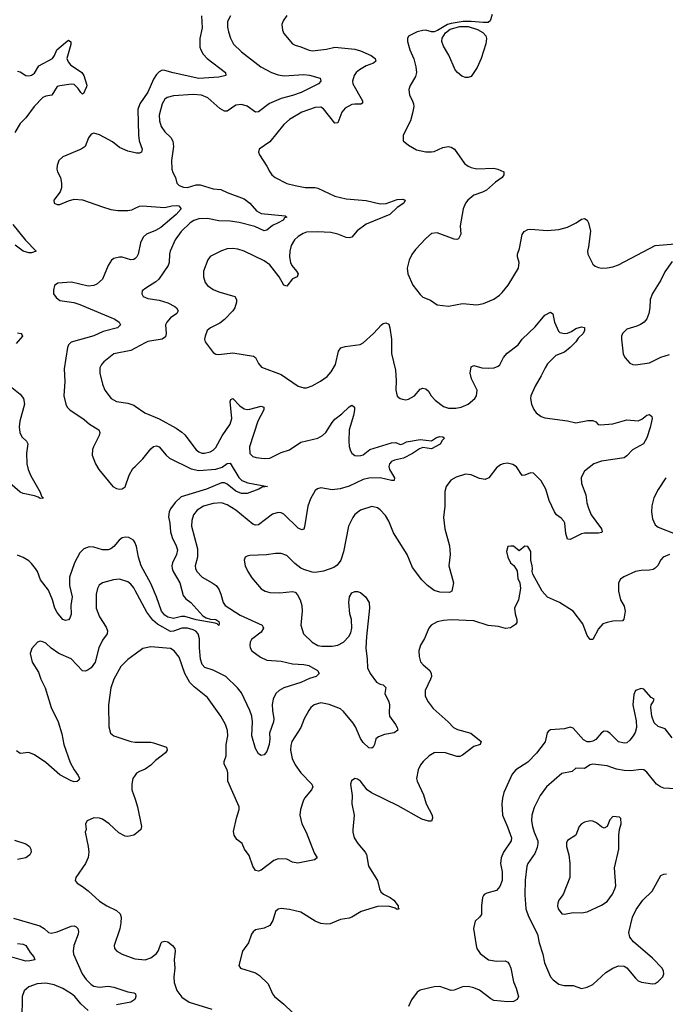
# Model space of a CAD drawing. Header units: inches. Extents: x 1954678 to 2060271, y 904822 to 1016299.
# Tile 3 of 256: x 1959186 to 1963740, y 910776 to 917724. Entities that reach past the tile are written whole.
import ezdxf

# ---------------------------------------------------------------- set-up
doc = ezdxf.new("R2010")
doc.units = ezdxf.units.IN
doc.header["$MEASUREMENT"] = 0
doc.layers.add('B9951', color=7, linetype='Continuous')
doc.layers.add('B9961', color=7, linetype='Continuous')

msp = doc.modelspace()

# ---------------------------------------------------------------- linework, layer by layer
at = {"layer": 'B9951', "color": 5}
for points, elevation in [([(1959170, 917359.6), (1959190, 917356), (1959230, 917330.2), (1959250, 917328.5), (1959270, 917333), (1959290, 917347.1), (1959322.1, 917397.9), (1959416.9, 917450), (1959431.4, 917470), (1959449, 917510), (1959510, 917563.6), (1959530, 917578.7), (1959547.1, 917567.1), (1959547.7, 917547.7), (1959519.5, 917450), (1959527.4, 917427.4), (1959544.6, 917404.6), (1959625.3, 917350), (1959637.8, 917330), (1959658.7, 917261.3), (1959658.4, 917250), (1959636.9, 917203.1), (1959630, 917198.7), (1959616.2, 917210), (1959598.9, 917238.9), (1959570, 917267), (1959550, 917269.2), (1959470, 917258.1), (1959450, 917251.3), (1959411.6, 917190), (1959370, 917183.4), (1959350, 917174.3), (1959288.6, 917110), (1959230, 917032), (1959188.6, 916990), (1959151.6, 916928.4)], 580), ([(1960000, 916783.3), (1959950, 916795), (1959890, 916821.8), (1959841.4, 916861.4), (1959750, 916912), (1959710, 916922.2), (1959690, 916916.3), (1959671.7, 916890), (1959648, 916830), (1959619.1, 916810), (1959490, 916755.6), (1959463.1, 916730), (1959450, 916694), (1959447.8, 916670), (1959452.9, 916650), (1959473.2, 916610), (1959481.1, 916570), (1959481.8, 916538.2), (1959471, 916509), (1959426.7, 916450), (1959428.8, 916428.8), (1959450, 916419.3), (1959470, 916420.3), (1959530, 916446.3), (1959570, 916457.3), (1959630, 916453.4), (1959770, 916402.2), (1959830, 916384.3), (1959877.9, 916377.9), (1959950, 916376.6), (1959977, 916383), (1960000, 916393.6)], 620), ([(1959137.6, 916277.6), (1959227.1, 916167.1), (1959302, 916090), (1959270, 916079.2), (1959250, 916078.6), (1959210, 916089.9), (1959153.4, 916133.4)], 580), ([(1960000, 916038.3), (1959990, 916031.1), (1959970, 916028.9), (1959910, 916046.8), (1959890, 916047.7), (1959850, 916039.2), (1959832.7, 916027.3), (1959810.1, 915989.9), (1959770, 915893), (1959730, 915857.8), (1959710, 915848.9), (1959670, 915844.1), (1959551.8, 915871.8), (1959454.4, 915865.6), (1959432.2, 915847.8), (1959424.8, 915815.2), (1959424.9, 915790), (1959442.5, 915762.5), (1959470, 915743.2), (1959568.6, 915728.6), (1959610, 915714.7), (1959857.1, 915610), (1959887.7, 915590), (1959897.3, 915570), (1959876, 915550), (1959775.5, 915524.5), (1959710, 915492.1), (1959550, 915448.6), (1959530.3, 915430), (1959523.2, 915410), (1959499.7, 915260.3), (1959505.2, 915170), (1959497.2, 915070), (1959511.5, 915010), (1959520.9, 914990), (1959539.5, 914970), (1959641.7, 914901.7), (1959677.4, 914870), (1959744.6, 914830), (1959750.2, 914810), (1959747.2, 914790), (1959706.2, 914710), (1959699.7, 914690), (1959697.8, 914650), (1959719.6, 914590), (1959744.6, 914550), (1959842, 914430), (1959870, 914414.9), (1959890, 914410.5), (1959910, 914413.4), (1959930, 914426.8), (1959958.3, 914510), (1959984.5, 914555.5), (1960000, 914571.1)], 620), ([(1959170, 915515.1), (1959195.5, 915510), (1959201.4, 915501.4), (1959205.7, 915490), (1959161.8, 915438.2)], 580), ([(1960000, 915405.4), (1959970, 915388.6), (1959850, 915366), (1959779.3, 915310), (1959763.8, 915290), (1959752.1, 915267.9), (1959750.4, 915230), (1959770, 915151.3), (1959786, 915110), (1959830.3, 915050.4), (1959870, 915028.4), (1959950, 915018.4), (1959990, 915004.4), (1960000, 914997.4)], 640), ([(1959130, 915128.4), (1959190, 915081.9), (1959213.6, 915050), (1959219.5, 915010), (1959186.6, 914890), (1959183.3, 914850), (1959186.3, 914810), (1959200.1, 914780.1), (1959233, 914750), (1959244.4, 914730), (1959235, 914665), (1959236.6, 914590), (1959246.4, 914550), (1959264.7, 914504.7), (1959330, 914390.4), (1959340.7, 914360.7), (1959352.8, 914347.2), (1959330, 914345.1), (1959315.3, 914355.3), (1959290, 914363.6), (1959210, 914379.5), (1959190, 914389.6), (1959114.7, 914454.7)], 580), ([(1960000, 914031.8), (1959989.6, 914050), (1959956, 914070), (1959930, 914071.6), (1959910, 914067.2), (1959887.8, 914050), (1959850, 914005.7), (1959830, 913990.9), (1959810, 913983.1), (1959770, 913982), (1959710, 914001.8), (1959676.9, 914003.1), (1959639.5, 913990), (1959610, 913962.6), (1959571.6, 913890), (1959537.4, 913790), (1959538, 913730), (1959557, 913650), (1959547.6, 913590), (1959550.2, 913529.8), (1959539.9, 913500.1), (1959530, 913489.5), (1959510, 913483.5), (1959490, 913491.3), (1959450, 913541.1), (1959435, 913570), (1959417.3, 913630), (1959390, 913697.2), (1959332.3, 913770), (1959310.5, 913830), (1959298, 913850), (1959270, 913886.2), (1959250, 913904.1), (1959210, 913928.9), (1959170, 913945.3)], 620), ([(1960000, 913695.9), (1959990, 913714.7), (1959970, 913741.3), (1959950, 913756.9), (1959890, 913774.7), (1959848.2, 913771.8), (1959770.3, 913749.7), (1959747.5, 913732.5), (1959734.4, 913710), (1959725.5, 913670), (1959726, 913570), (1959749.1, 913510), (1959796.8, 913436.8), (1959805.5, 913410), (1959802, 913390), (1959770, 913344.7), (1959743.8, 913290), (1959717.5, 913190), (1959690, 913151.1), (1959670, 913134.7), (1959650, 913126.2), (1959630, 913129.7), (1959550, 913214.3), (1959462.7, 913250), (1959408.4, 913288.4), (1959370, 913323.7), (1959350, 913334.5), (1959330, 913338), (1959311.3, 913330), (1959272.5, 913287.5), (1959260.5, 913250), (1959273.4, 913190), (1959318.3, 913118.3), (1959335.3, 913070), (1959365.3, 913010), (1959407.6, 912870), (1959456.9, 912770), (1959484.3, 912684.3), (1959497.3, 912610), (1959543, 912483), (1959569.1, 912429.1), (1959599.5, 912390), (1959608, 912370), (1959603, 912357), (1959591.8, 912348.2), (1959570, 912346.6), (1959550, 912351.5), (1959470, 912395.4), (1959370, 912481.3), (1959290, 912535.4), (1959250, 912552), (1959190, 912545.4), (1959163.5, 912563.5)], 640), ([(1960000, 913246.7), (1959950, 913209.5), (1959899.7, 913160.3), (1959850, 913069.6), (1959829.2, 913010), (1959812, 912890), (1959813.7, 912733.7), (1959826, 912690), (1959850.6, 912670.6), (1959969, 912629), (1960000, 912625.9)], 660), ([(1960000, 912392.7), (1959984.2, 912370), (1959976, 912330), (1959978, 912290), (1960000, 912224)], 660), ([(1960000, 911976.8), (1959990, 911969.6), (1959950, 911959.5), (1959930, 911962), (1959884.8, 911984.8), (1959816.2, 912050), (1959770, 912082), (1959748, 912090), (1959710, 912091.1), (1959661, 912070), (1959650.8, 912050), (1959654, 912010), (1959647.3, 911990), (1959668.7, 911888.7), (1959672.7, 911850), (1959668.9, 911811.1), (1959650.2, 911769.8), (1959581, 911670), (1959578, 911650), (1959591.3, 911630), (1959630, 911607.7), (1959670, 911577.1), (1959750, 911503.1), (1959800.7, 911470), (1959870, 911437), (1959893.9, 911413.9), (1959902.3, 911390), (1959900.3, 911350), (1959891.5, 911308.5), (1959853.4, 911190), (1959854, 911170), (1959870.4, 911150.4), (1959908.7, 911128.7), (1959990, 911098.4), (1960000, 911097.4)], 660), ([(1959150, 911934.7), (1959230, 911908.5), (1959254.9, 911890), (1959265.5, 911870), (1959268, 911850), (1959258, 911830), (1959230, 911809.8), (1959170, 911798.5)], 640), ([(1959143.2, 911383.2), (1959328.4, 911328.4), (1959359.3, 911310), (1959390, 911282.4), (1959410, 911277.6), (1959450, 911287.9), (1959550, 911327.8), (1959570, 911330.3), (1959583.2, 911323.2), (1959596.5, 911310), (1959601.7, 911290), (1959599.6, 911270), (1959567.4, 911190), (1959563.2, 911150), (1959566.7, 911130), (1959627.8, 910990), (1959655, 910950), (1959690, 910915.8), (1959710, 910903.5), (1959750, 910897.5), (1959810, 910904.4), (1959850, 910897.1), (1959950, 910863.8), (1959990, 910857.6), (1960000, 910851.3)], 640), ([(1959170, 911204.1), (1959210, 911199.3), (1959230.2, 911190), (1959260.2, 911140.2), (1959286, 911110), (1959292.7, 911090), (1959258.6, 911081.4), (1959230, 911080.8), (1959130, 911107.7)], 620), ([(1959670, 910732.8), (1959618.2, 910778.2), (1959574.5, 910830), (1959551.2, 910850), (1959490, 910887.6), (1959430, 910913.5), (1959370, 910924.5), (1959310, 910921.1), (1959250, 910898.7), (1959217.1, 910870), (1959202.6, 910830), (1959200.3, 910670)], 640), ([(1960000, 910814), (1959998.4, 910810), (1959970, 910791.3), (1959870, 910771.6)], 640)]:
    msp.add_lwpolyline(points, dxfattribs=dict(at, elevation=elevation))
at = {"layer": 'B9961', "color": 5}
for points, elevation in [([(1961070, 917753.2), (1961044.7, 917715.3), (1961036.3, 917690), (1961040.5, 917650), (1961050, 917626.8), (1961110, 917554), (1961130, 917543.8), (1961170, 917532.7), (1961221, 917510), (1961250, 917503.7), (1961350, 917516.5), (1961410, 917530.3), (1961550, 917515), (1961590, 917503.2), (1961666, 917470), (1961692.6, 917450), (1961697.4, 917430), (1961682.6, 917417.4), (1961630, 917397.3), (1961583.1, 917370), (1961559, 917350), (1961545.3, 917330), (1961532.6, 917290), (1961535.8, 917270), (1961605.3, 917150), (1961604.9, 917135.1), (1961592.3, 917127.7), (1961550, 917128.6), (1961530, 917124.4), (1961481.3, 917098.7), (1961459.4, 917070), (1961430, 916996.2), (1961410, 916993), (1961330, 917095.3), (1961310, 917105.3), (1961270, 917105), (1961176.4, 917070), (1961090, 917020.4), (1961050, 916983), (1960950, 916862.9), (1960874.8, 916810), (1960870.7, 916790), (1960877.3, 916770), (1960930, 916691), (1960950.6, 916650), (1960964.9, 916630), (1960987.7, 916610), (1961070, 916568.9), (1961130, 916552.8), (1961200.4, 916540.4), (1961270, 916540.7), (1961290, 916535.5), (1961410, 916478.9), (1961490, 916460.3), (1961630, 916448.6), (1961730, 916423.8), (1961772.2, 916427.8), (1961850, 916456), (1961890, 916457.1), (1961906, 916450), (1961894.9, 916430), (1961850, 916398.7), (1961796.9, 916350), (1961630, 916280.3), (1961567.2, 916232.8), (1961530, 916188.4), (1961510, 916183.5), (1961490, 916185.8), (1961430, 916210.8), (1961382, 916222), (1961287.7, 916227.7), (1961210, 916224.4), (1961184.7, 916215.3), (1961150, 916194.5), (1961124.2, 916170), (1961100.3, 916130), (1961091.5, 916090), (1961089.3, 916050.7), (1961096.1, 916010), (1961105.5, 915990), (1961139.5, 915950), (1961150.4, 915929.6), (1961142.8, 915910), (1961110, 915894.3), (1961070, 915843.7), (1961050, 915849.4), (1961016.5, 915910), (1960950, 915994.8), (1960910, 916020.9), (1960769, 916090), (1960724, 916104), (1960690, 916108.2), (1960650, 916106), (1960610, 916093), (1960530, 916052), (1960514, 916030), (1960483.8, 915950), (1960483.1, 915910), (1960494.9, 915870), (1960510, 915847.7), (1960550, 915819.3), (1960590, 915802.4), (1960702.8, 915770), (1960715.5, 915750), (1960716.4, 915730), (1960703.1, 915690), (1960690.2, 915669.8), (1960631.5, 915608.4), (1960596.7, 915583.3), (1960531, 915550), (1960507.7, 915530), (1960493.4, 915490), (1960490.7, 915470), (1960494.8, 915450), (1960550, 915376), (1960570, 915362.8), (1960590, 915361), (1960690, 915372.7), (1960834.8, 915350), (1960850, 915339.1), (1960870, 915297.3), (1960891.7, 915271.7), (1961030, 915218.9), (1961150, 915137.3), (1961190, 915124.9), (1961210, 915125.5), (1961250, 915139.3), (1961308.2, 915171.8), (1961353.9, 915206.1), (1961382.3, 915237.7), (1961413.6, 915290), (1961434.6, 915385.4), (1961452.1, 915407.9), (1961481.8, 915418.2), (1961587.3, 915432.7), (1961610, 915443.1), (1961683, 915510), (1961738.4, 915570), (1961750, 915578.7), (1961770, 915584.4), (1961790, 915574), (1961797.8, 915550), (1961808.1, 915470), (1961809.2, 915369.2), (1961837.4, 915250), (1961842, 915178), (1961839.3, 915110), (1961850, 915066), (1961870, 915050.8), (1961885.8, 915045.8), (1961910, 915042), (1961930, 915045.5), (1961970, 915068.5), (1962010, 915115.8), (1962030, 915122.4), (1962050, 915119.3), (1962070, 915101.6), (1962089.3, 915069.3), (1962117.8, 915037.8), (1962174.9, 914994.9), (1962210, 914982.8), (1962262.8, 914982.8), (1962299.3, 914990), (1962350, 915010.3), (1962397.4, 915050), (1962409.7, 915070), (1962412.4, 915110), (1962374, 915190), (1962363.8, 915230), (1962370, 915273.4), (1962390, 915284.4), (1962447.2, 915267.2), (1962496.4, 915263.6), (1962534, 915266), (1962561.7, 915278.3), (1962572.1, 915287.9), (1962599.8, 915340.2), (1962625.1, 915370), (1962702.9, 915430), (1962731.6, 915470), (1962822.9, 915557.1), (1962890, 915639.3), (1962930, 915660.7), (1962948, 915648), (1962959.3, 915590), (1962986.4, 915526.4), (1962996.3, 915516.3), (1963028.2, 915508.2), (1963050, 915510.5), (1963077.7, 915522.3), (1963110, 915544.9), (1963150, 915557.3), (1963170, 915551.3), (1963170.3, 915530), (1963160.5, 915510), (1963124.8, 915475.2), (1963108.5, 915450), (1963070.3, 915410), (1963030, 915378.5), (1962967.1, 915352.9), (1962910, 915295.1), (1962892, 915268), (1962865.3, 915210), (1962822.4, 915137.6), (1962793, 915070), (1962790.1, 915050), (1962797.1, 915010), (1962813.5, 914973.5), (1962830.1, 914950), (1962864, 914924), (1962890, 914915), (1963050, 914892.1), (1963110, 914878.2), (1963194.2, 914894.2), (1963230, 914895.5), (1963250, 914886), (1963267.1, 914867.1), (1963283.9, 914863.9), (1963370, 914872.8), (1963470, 914900.4), (1963550, 914894), (1963575.4, 914904.6), (1963610, 914934), (1963630, 914938.8), (1963644.5, 914924.5), (1963647.7, 914910), (1963634.3, 914845.7), (1963610, 914773.2), (1963587.7, 914730), (1963510, 914687.6), (1963470, 914645.6), (1963450, 914633), (1963290, 914608.8), (1963237.1, 914590), (1963170, 914537), (1963152.8, 914507.2), (1963147.9, 914490), (1963149.1, 914450), (1963179.6, 914370), (1963186.1, 914313.9), (1963197.5, 914277.5), (1963217.8, 914230), (1963290.5, 914130), (1963294.8, 914110), (1963290, 914104), (1963270, 914099.3), (1963170, 914099.6), (1963150, 914094.5), (1963070, 914056), (1963050, 914059), (1963037.7, 914097.7), (1963030.9, 914170), (1963025.5, 914185.5), (1963006.8, 914206.8), (1962973, 914230), (1962958.5, 914250), (1962922.2, 914330), (1962897.2, 914410), (1962865.4, 914470), (1962810, 914522.9), (1962790, 914525.1), (1962750, 914508.4), (1962730, 914506.6), (1962690, 914568.2), (1962665.6, 914585.6), (1962626.2, 914593.8), (1962596, 914590), (1962577.8, 914582.2), (1962550, 914560.5), (1962494.4, 914490), (1962470, 914479.7), (1962430, 914486.6), (1962370, 914511), (1962330, 914516), (1962264.1, 914495.9), (1962226.7, 914473.3), (1962195.5, 914430), (1962184.9, 914395.1), (1962184.6, 914290), (1962174.6, 914210), (1962184.7, 914130), (1962219.1, 914010), (1962222, 913950), (1962212.9, 913870), (1962247.3, 913750), (1962234.8, 913690), (1962218.4, 913681.6), (1962150, 913683.9), (1962110, 913694.7), (1962063, 913730), (1962023, 913770), (1961958, 913858), (1961919.7, 913950), (1961822, 914102), (1961790, 914184.5), (1961765.4, 914225.4), (1961730, 914266), (1961710, 914278.7), (1961670, 914289.6), (1961590, 914262.6), (1961550, 914231.3), (1961535.3, 914210), (1961506.7, 914150), (1961470.3, 913969.7), (1961450.5, 913910), (1961426.7, 913873.3), (1961402.4, 913857.6), (1961330, 913832), (1961270, 913821.6), (1961250, 913825.1), (1961190, 913842.9), (1961170, 913853.6), (1961126.5, 913886.5), (1961070, 913942.4), (1961030, 913955.8), (1960990, 913957.6), (1960927.2, 913947.2), (1960810, 913941.6), (1960790, 913938), (1960776, 913930), (1960770.7, 913910), (1960776.4, 913870), (1960794.9, 913830), (1960824.3, 913784.3), (1960890, 913708.4), (1960918.8, 913690), (1960950, 913682), (1961021, 913679), (1961110, 913688), (1961130, 913682.8), (1961145.3, 913665.3), (1961165.3, 913630), (1961175.3, 913590), (1961178.7, 913550), (1961170.4, 913450), (1961187.2, 913390), (1961248.4, 913330), (1961290, 913307.6), (1961316.6, 913303.4), (1961390, 913303.8), (1961429.6, 913310.4), (1961470, 913330.5), (1961507, 913370), (1961522.7, 913397.3), (1961529.6, 913430), (1961525.6, 913490), (1961514, 913530), (1961507.6, 913610), (1961512.3, 913650), (1961530, 913678.8), (1961550, 913687.7), (1961570, 913687.7), (1961590, 913680.7), (1961626, 913650), (1961651, 913610), (1961654.8, 913570), (1961632.7, 913370), (1961628.5, 913288.5), (1961638.4, 913210), (1961639.5, 913150), (1961657.6, 913110), (1961702, 913050), (1961730, 913034.3), (1961751, 913030), (1961770, 913011), (1961762.8, 912970), (1961790.3, 912909.7), (1961794.3, 912890), (1961791.7, 912831.7), (1961794.9, 912810), (1961837, 912750), (1961848.5, 912730), (1961852.7, 912710), (1961827.8, 912692.2), (1961759.5, 912680.5), (1961716.5, 912663.5), (1961699.1, 912650), (1961690, 912609), (1961679.1, 912590), (1961670, 912582), (1961650, 912585.1), (1961610, 912623), (1961590, 912651.6), (1961554.6, 912734.6), (1961538.6, 912758.6), (1961470, 912842.4), (1961450, 912859.7), (1961370, 912892), (1961310, 912903.9), (1961263, 912890), (1961239.5, 912870), (1961225.3, 912850), (1961192, 912790), (1961170.3, 912730), (1961106.7, 912630), (1961098.8, 912601.2), (1961097.5, 912570), (1961107.5, 912510), (1961130, 912466), (1961170, 912408.5), (1961247.4, 912330), (1961253.4, 912310), (1961245.3, 912290), (1961195.8, 912230), (1961185.4, 912210), (1961166.2, 912150), (1961163.2, 912110), (1961177.4, 912050), (1961207, 911990), (1961263.9, 911843.9), (1961284.9, 911810), (1961265.7, 911794.3), (1961148.7, 911771.3), (1961110, 911777.7), (1961070, 911798.8), (1961010, 911801.4), (1960978, 911790), (1960890, 911722.4), (1960870, 911714), (1960850, 911719.3), (1960831.6, 911750), (1960804.9, 911824.9), (1960772.7, 911870), (1960756, 911910), (1960718.9, 911938.9), (1960698.4, 911970), (1960694.8, 911994.8), (1960715.4, 912090), (1960733.6, 912150), (1960733.6, 912170), (1960653.3, 912350), (1960654, 912410), (1960649.5, 912430), (1960629.4, 912470), (1960629.4, 912490), (1960643, 912530), (1960643, 912610), (1960654.7, 912670), (1960653.1, 912706.9), (1960637.4, 912750), (1960604.7, 912810), (1960510, 912941.6), (1960416.8, 913016.8), (1960386.9, 913046.9), (1960350.5, 913110.5), (1960310, 913225.6), (1960275.8, 913270), (1960250, 913285.4), (1960110, 913298), (1960053.5, 913286.5), (1960000, 913246.7)], 660), ([(1960672.2, 917750), (1960651.6, 917710), (1960651.4, 917670), (1960658.6, 917638.6), (1960672.2, 917592.2), (1960693.7, 917550), (1960750, 917496.5), (1960886.4, 917390), (1960962.4, 917350), (1961010, 917334.8), (1961052.4, 917327.6), (1961190, 917335.9), (1961230, 917333.1), (1961306, 917310), (1961310.4, 917289.6), (1961294, 917270), (1961171.7, 917210), (1961110, 917187.6), (1961030, 917166.4), (1960947.9, 917132.1), (1960870, 917074.2), (1960850, 917072), (1960790, 917114.6), (1960750, 917125.8), (1960710, 917119.8), (1960650, 917078.5), (1960630, 917079.2), (1960598, 917098), (1960512.2, 917172.2), (1960469.2, 917190), (1960410, 917195.4), (1960270, 917186.2), (1960226.2, 917173.8), (1960210, 917161.7), (1960191.1, 917130), (1960170.2, 917050), (1960171.1, 917010), (1960183.2, 916970), (1960210, 916933.1), (1960251.6, 916891.6), (1960266, 916866), (1960271.1, 916830), (1960257.2, 916730), (1960259.6, 916670), (1960266.3, 916646.3), (1960286, 916610), (1960294.4, 916570), (1960310, 916554.4), (1960341.8, 916541.8), (1960370, 916540.7), (1960430, 916557.8), (1960458.2, 916558.2), (1960550, 916530.3), (1960605.1, 916525.1), (1960650, 916503.6), (1960770, 916458.8), (1960810, 916429), (1960856, 916376), (1960890, 916355.5), (1961058.5, 916338.5), (1961070.8, 916330), (1961055.1, 916324.9), (1961043.8, 916310), (1961010.4, 916290), (1960968.5, 916271.5), (1960930, 916239.6), (1960910, 916234), (1960844.4, 916264.4), (1960733.5, 916293.5), (1960670, 916302.8), (1960590, 916304.9), (1960510, 916320.2), (1960450, 916319.5), (1960413.3, 916306.7), (1960388.3, 916290), (1960325.6, 916230), (1960282.9, 916170), (1960246.9, 916090), (1960241.8, 916070), (1960240.2, 916010), (1960233.8, 915990), (1960167.1, 915892.9), (1960146.9, 915873.1), (1960074.8, 915830), (1960050.8, 915810), (1960047.3, 915790), (1960056, 915770), (1960090, 915756.4), (1960170, 915744.5), (1960230, 915726.2), (1960279.6, 915699.6), (1960292.2, 915690), (1960303.7, 915670), (1960295.3, 915650), (1960250, 915618.7), (1960223.2, 915590), (1960214.7, 915570), (1960220.2, 915510), (1960213.8, 915486.2), (1960190, 915468.7), (1960090, 915451.7), (1960070, 915444.5), (1960000, 915405.4)], 640), ([(1960469.4, 917750), (1960474.3, 917665.7), (1960456.5, 917590), (1960457.2, 917530), (1960463.2, 917510), (1960480.1, 917480.1), (1960509.6, 917449.6), (1960637.6, 917350), (1960640.7, 917330), (1960590, 917317.1), (1960450, 917309.4), (1960268.7, 917348.7), (1960210, 917366.2), (1960190, 917366.8), (1960170, 917356.8), (1960150, 917336.4), (1960130, 917304.4), (1960090, 917211.1), (1960034.4, 917130), (1960019.7, 917090), (1960024.6, 916910), (1960029.4, 916869.4), (1960050.3, 916810), (1960044.9, 916790), (1960030, 916782), (1960010, 916781), (1960000, 916783.3)], 620), ([(1962519.6, 917760.4), (1962503.9, 917716.1), (1962490, 917704.7), (1962456.5, 917703.5), (1962370, 917711.9), (1962314, 917710), (1962230, 917697), (1962204.9, 917690), (1962133.1, 917646.9), (1962110, 917639.1), (1962090, 917638.7), (1962050, 917649.4), (1962030, 917646.6), (1961990, 917637.2), (1961930, 917608), (1961921, 917590), (1961920.7, 917570), (1961938.4, 917510), (1961967.3, 917447.3), (1961981.7, 917390), (1961984.9, 917350), (1961978.2, 917321.8), (1961940.9, 917259.1), (1961930.6, 917230), (1961936.3, 917190), (1961955.6, 917155.6), (1961963.8, 917130), (1961966, 917110), (1961957, 917063), (1961942, 917010), (1961891, 916910), (1961892, 916870), (1961930, 916838), (1961984.5, 916804.5), (1962050, 916790.7), (1962090, 916790.5), (1962110, 916793), (1962170, 916821.3), (1962211.3, 916830), (1962230, 916824.4), (1962253, 916810), (1962324.9, 916710), (1962350.8, 916690), (1962370, 916680.4), (1962410, 916672), (1962530, 916674.9), (1962558, 916670), (1962601, 916650), (1962602, 916630), (1962590.2, 916609.8), (1962543.4, 916576.6), (1962479.1, 916520.9), (1962450, 916505.6), (1962390, 916484.5), (1962347.3, 916450), (1962330.8, 916430), (1962314, 916390), (1962294, 916270), (1962297.3, 916210), (1962282, 916178), (1962270, 916173.2), (1962250, 916176), (1962130, 916219), (1962090, 916214), (1962050, 916179), (1961978.5, 916101.5), (1961952.8, 916067.2), (1961932.8, 916027.2), (1961919.1, 915970), (1961923.8, 915930), (1961960.3, 915850), (1962010, 915783.8), (1962030, 915765.5), (1962083.4, 915743.4), (1962130, 915710.8), (1962210, 915702.8), (1962310, 915720.7), (1962410, 915710.7), (1962458.6, 915721.4), (1962530, 915751), (1962570, 915778.8), (1962590, 915798.8), (1962632.7, 915850), (1962705.2, 915970), (1962709.4, 916010), (1962697, 916050), (1962698, 916070), (1962711.8, 916110), (1962731.7, 916208.3), (1962745.2, 916230), (1962770, 916242), (1962790, 916245.5), (1962910, 916236.5), (1962990, 916243.1), (1963050, 916259.5), (1963112.3, 916290), (1963150, 916314.9), (1963170, 916320.5), (1963188.4, 916308.4), (1963198, 916290), (1963212.3, 916232.3), (1963199, 916121), (1963190.6, 916090), (1963193, 916070), (1963230, 915998.8), (1963245.5, 915985.5), (1963270, 915975.5), (1963290.5, 915970.5), (1963330, 915972.7), (1963370, 915980.4), (1963410, 915994.4), (1963669.7, 916130.3), (1963810, 916142.3)], 680), ([(1960000, 916393.6), (1960030, 916407.5), (1960050, 916409.3), (1960210, 916398), (1960259.3, 916410), (1960292.3, 916412.3), (1960309.2, 916409.2), (1960325.7, 916390), (1960290, 916348.2), (1960181.7, 916258.3), (1960143.4, 916236.6), (1960081.3, 916210), (1960057.4, 916190), (1960038, 916150), (1960021.8, 916070), (1960012.6, 916050), (1960001, 916039), (1960000, 916038.3)], 620), ([(1963790, 916016.2), (1963736.5, 915943.5), (1963710, 915886.6), (1963649, 915791), (1963633.7, 915750), (1963631.7, 915690), (1963624.9, 915650), (1963610, 915612.3), (1963590.5, 915590), (1963566.1, 915573.9), (1963539.4, 915560.6), (1963470, 915539.6), (1963439.3, 915510), (1963432.4, 915490), (1963432.2, 915470), (1963444.1, 915364.1), (1963456.7, 915336.7), (1963490, 915301), (1963510.6, 915290.6), (1963530, 915288.4), (1963630, 915303.2), (1963710, 915343.1), (1963770, 915360.7)], 680), ([(1960000, 914997.4), (1960069, 914949), (1960170, 914907.1), (1960290, 914841.3), (1960330, 914814), (1960350, 914794.6), (1960430, 914688), (1960450, 914673.2), (1960470, 914665.6), (1960490, 914665), (1960530, 914674.7), (1960550, 914685.4), (1960570, 914704.7), (1960613.7, 914786.3), (1960670.6, 914870), (1960682, 914910), (1960669.8, 915030), (1960676.6, 915043.4), (1960690, 915050.4), (1960739.8, 914999.8), (1960770, 914978.5), (1960790, 914973.4), (1960810, 914974.8), (1960890, 914996.5), (1960908.5, 914988.5), (1960908.9, 914970), (1960865.9, 914890), (1960807.8, 914710), (1960810, 914663), (1960830, 914640.9), (1960854.3, 914634.3), (1960910, 914626.3), (1960950, 914630.3), (1961031, 914669), (1961090, 914689.4), (1961170, 914741.9), (1961288.9, 914771.1), (1961322, 914790), (1961345.6, 914810), (1961390, 914880.5), (1961410, 914903.8), (1961457.8, 914942.2), (1961510, 914992.7), (1961530, 915004), (1961546.8, 914990), (1961548.2, 914970), (1961541.5, 914930), (1961511.1, 914828.9), (1961506.9, 914750), (1961511.2, 914711.2), (1961520.7, 914680.7), (1961530, 914663.8), (1961550, 914648.9), (1961570, 914645), (1961592.6, 914647.4), (1961610, 914654.2), (1961656.3, 914690), (1961810, 914738.6), (1961839.4, 914739.4), (1961870, 914726.4), (1961890, 914730.6), (1961915.8, 914744.2), (1962010, 914762), (1962090, 914750.7), (1962125.4, 914774.6), (1962150, 914782.4), (1962170, 914780.7), (1962182.8, 914770), (1962166.6, 914753.4), (1962151.5, 914728.4), (1962090, 914696.2), (1962030, 914704.2), (1962005.3, 914694.7), (1961958.2, 914661.8), (1961894, 914630), (1961830, 914615.1), (1961810, 914606), (1961795.3, 914590), (1961790.2, 914570), (1961794.4, 914550), (1961830.3, 914490), (1961827.3, 914472.7), (1961810, 914471.5), (1961730, 914489.9), (1961650, 914488.7), (1961610, 914479.1), (1961510, 914432.3), (1961446.9, 914413.1), (1961390, 914405.7), (1961310, 914419.2), (1961285.7, 914414.3), (1961270, 914401.6), (1961236.4, 914343.6), (1961219.6, 914290), (1961195.1, 914144.9), (1961190, 914129.3), (1961175.6, 914124.4), (1961150, 914134.7), (1961050, 914233.7), (1961030, 914243.5), (1961010, 914246.6), (1960970, 914234.7), (1960870, 914159.2), (1960850, 914156.4), (1960830, 914162.8), (1960710, 914263.2), (1960650, 914301.2), (1960610, 914314.8), (1960550, 914309), (1960482.4, 914290), (1960437.9, 914262.1), (1960412.6, 914230), (1960400.7, 914190), (1960398.9, 914150), (1960440.5, 913990), (1960439.4, 913930), (1960423.8, 913870), (1960426, 913850), (1960436.2, 913830), (1960473.4, 913790), (1960544.9, 913750), (1960571.5, 913730), (1960590, 913705.5), (1960604.9, 913670), (1960621.3, 913610), (1960636, 913590), (1960741.1, 913521.1), (1960897.3, 913450), (1960902, 913442), (1960904.9, 913430), (1960890, 913402.4), (1960821.6, 913350), (1960812.7, 913330), (1960810.4, 913310), (1960813, 913290), (1960823, 913270), (1960884.3, 913224.3), (1960930, 913203.6), (1961030, 913197.6), (1961110, 913178.9), (1961190, 913173), (1961225.9, 913165.9), (1961286.4, 913130), (1961299.3, 913110), (1961278, 913090), (1961230, 913074.5), (1961170, 913045.5), (1961050, 913008.7), (1961015.8, 912990), (1960991.9, 912968.1), (1960973.8, 912930), (1960967.6, 912892.4), (1960968.6, 912850), (1960979.7, 912790), (1960977.4, 912770), (1960947.2, 912690), (1960950.1, 912649.9), (1960945.8, 912610), (1960930, 912560.7), (1960910, 912536.4), (1960890, 912530.9), (1960870, 912543.5), (1960850, 912580.7), (1960823.9, 912670), (1960827.6, 912770), (1960823.4, 912810), (1960809.2, 912850), (1960750, 912974.7), (1960721.4, 913010), (1960639.2, 913090), (1960550, 913134), (1960491.6, 913151.6), (1960472.8, 913172.8), (1960461.9, 913210), (1960453.5, 913290), (1960454.4, 913354.4), (1960444.9, 913390), (1960428.2, 913408.2), (1960410, 913419.1), (1960369.9, 913429.9), (1960330, 913430.8), (1960270, 913407.9), (1960250, 913407), (1960158.2, 913458.2), (1960125.9, 913485.8), (1960082.2, 913542.2), (1960000, 913695.9)], 640), ([(1960000, 914571.1), (1960054.4, 914625.6), (1960110, 914694.3), (1960130, 914712.6), (1960150, 914716.1), (1960170, 914709), (1960219.6, 914650), (1960243.6, 914630), (1960394.7, 914554.7), (1960450, 914542.1), (1960570, 914551.2), (1960614.7, 914565.3), (1960650, 914592.2), (1960670, 914594), (1960733, 914493), (1960752.8, 914472.8), (1960794.8, 914454.8), (1960934, 914430), (1960895.8, 914424.2), (1960874, 914410), (1960790, 914380.3), (1960750, 914379.4), (1960710, 914397.7), (1960650, 914446.2), (1960630, 914454.9), (1960610, 914455), (1960503.1, 914410), (1960324.3, 914355.7), (1960282.9, 914317.1), (1960250, 914271.7), (1960240.1, 914250), (1960235.7, 914215.7), (1960244.4, 914170), (1960248.9, 914110), (1960261.5, 914070), (1960290.9, 914010), (1960298.5, 913981.5), (1960292.5, 913950), (1960263.8, 913890), (1960259, 913870), (1960260.5, 913850), (1960268, 913830), (1960315.8, 913750), (1960340.2, 913660.2), (1960357.1, 913637.1), (1960394.4, 913610), (1960477.3, 913517.3), (1960501.7, 913501.7), (1960533.2, 913493.2), (1960570.6, 913490), (1960590, 913476.4), (1960594, 913466), (1960590, 913448.7), (1960579.3, 913459.3), (1960564.4, 913464.4), (1960431.7, 913488.3), (1960351.2, 913511.2), (1960327.9, 913512.1), (1960270, 913498.7), (1960230, 913507.1), (1960210, 913520.6), (1960186.2, 913550), (1960150.8, 913650), (1960110, 913745.6), (1960042.7, 913870), (1960023.4, 913930), (1960010, 914005.2), (1960001, 914030), (1960000, 914031.8)], 620), ([(1963743.8, 914490), (1963690, 914409.2), (1963659.5, 914350), (1963645.7, 914294.3), (1963642.8, 914250), (1963650, 914201), (1963670, 914158), (1963690, 914143.7), (1963810, 914095)], 680), ([(1963770, 913949.5), (1963725.5, 913930), (1963710, 913912.3), (1963687.6, 913872.4), (1963670, 913852.3), (1963655.6, 913844.4), (1963630, 913838.7), (1963570, 913837.7), (1963530, 913829.7), (1963447.1, 913792.9), (1963424, 913776), (1963410.4, 913750), (1963410.4, 913690), (1963424.9, 913630), (1963450, 913584.7), (1963458, 913550), (1963447.7, 913492.3), (1963438, 913482), (1963370, 913478.2), (1963329.3, 913470.7), (1963300.6, 913459.4), (1963270, 913424.2), (1963230.3, 913350), (1963209.8, 913350), (1963190, 913377.6), (1963159.3, 913459.3), (1963090, 913549.8), (1962995.1, 913610), (1962909.1, 913649.1), (1962872.8, 913690), (1962805.2, 913810), (1962800.9, 913830), (1962804.5, 913850), (1962802, 913870), (1962792.3, 913910), (1962792.3, 913970), (1962770, 914005.2), (1962750, 914009), (1962710, 913975.3), (1962670, 914008), (1962650, 914008), (1962630, 914006), (1962621, 913970), (1962630.7, 913930), (1962647.3, 913890), (1962672.2, 913872.2), (1962695.1, 913835.1), (1962700.9, 913780.9), (1962713.4, 913750), (1962718, 913710), (1962704.9, 913630), (1962675.5, 913570), (1962680.5, 913530), (1962693, 913490), (1962693, 913470), (1962683.4, 913456.6), (1962648.1, 913431.9), (1962612.2, 913427.8), (1962562.7, 913442.7), (1962490, 913449.1), (1962390, 913481), (1962230, 913489.8), (1962175.4, 913484.6), (1962130, 913474.7), (1962088.2, 913450), (1962073, 913430), (1962042, 913358), (1962013, 913310), (1962002.4, 913270), (1962003.1, 913230), (1962013.1, 913193.1), (1962031.5, 913171.5), (1962079.3, 913130), (1962088.9, 913108.9), (1962090.3, 913090), (1962084.9, 913070), (1962047.2, 912990), (1962047, 912950), (1962068.7, 912910), (1962104, 912864), (1962208.5, 912770), (1962246.4, 912730), (1962274.4, 912714.4), (1962368.2, 912688.2), (1962441.6, 912630), (1962434, 912610), (1962390, 912595.1), (1962310, 912533.3), (1962290, 912524.4), (1962270, 912524.2), (1962190.8, 912550.8), (1962126.5, 912553.5), (1962110, 912549.8), (1962075.3, 912530), (1962032.2, 912490), (1962013.9, 912466.1), (1961997, 912430), (1961985.3, 912370), (1961990.3, 912350), (1962034.9, 912254.9), (1962053.2, 912190), (1962096.8, 912110), (1962099.2, 912090), (1962090, 912067.8), (1962070, 912067.1), (1962023.1, 912083.1), (1961857.1, 912177.1), (1961667.9, 912267.9), (1961638.4, 912290), (1961590, 912349.3), (1961570, 912363.7), (1961550, 912369.2), (1961526.4, 912353.6), (1961519.3, 912330), (1961530.5, 912250), (1961528.5, 912190), (1961546.7, 912110), (1961535.3, 912010), (1961535.3, 911990), (1961545.3, 911950), (1961570.3, 911910), (1961624.2, 911850), (1961633.7, 911833.7), (1961646.7, 911750), (1961710.2, 911650), (1961725.3, 911590), (1961734.6, 911570), (1961752.8, 911552.8), (1961800.2, 911530), (1961826.4, 911510), (1961856.5, 911470), (1961857.1, 911457.1), (1961862.8, 911450), (1961850, 911445.7), (1961835.2, 911455.2), (1961788.5, 911468.5), (1961710, 911465.4), (1961594.9, 911430), (1961530, 911390.6), (1961510, 911383.4), (1961450, 911374.7), (1961375.7, 911344.3), (1961350, 911340.2), (1961310, 911345.7), (1961270, 911361.8), (1961170, 911426.9), (1961090, 911445.6), (1961030, 911451.2), (1961010, 911447.8), (1960990.3, 911429.7), (1960972.6, 911367.4), (1960950, 911331.8), (1960910, 911313.6), (1960850, 911300.9), (1960832.5, 911287.5), (1960822, 911270), (1960800.5, 911210), (1960758.8, 911150), (1960731.3, 911050), (1960744.7, 911030), (1960850, 910998.4), (1960878.2, 910978.2), (1960939.9, 910919.9), (1960970.3, 910850), (1960984.2, 910830), (1961050, 910775.8), (1961110, 910718.5)], 680), ([(1963790, 912656), (1963739.3, 912719.3), (1963690, 912736), (1963662.3, 912762.3), (1963645.1, 912810), (1963639.3, 912870), (1963640.9, 912890), (1963655.3, 912910), (1963662, 912930), (1963640.7, 912940.7), (1963590, 912999.5), (1963570, 913004.5), (1963530.4, 912989.6), (1963518, 912962), (1963510.3, 912890), (1963535.9, 912775.9), (1963536.9, 912730), (1963527.1, 912692.9), (1963514, 912670), (1963490, 912638.9), (1963470, 912621.3), (1963450, 912617.6), (1963410, 912627.6), (1963350, 912688.4), (1963330, 912701), (1963310, 912702.2), (1963290, 912690.9), (1963250, 912644.4), (1963230, 912632.2), (1963210, 912627.6), (1963190, 912628.8), (1963162.9, 912642.9), (1963090, 912723.1), (1963070, 912731.8), (1963030, 912719.3), (1962930, 912711.8), (1962916.1, 912703.9), (1962907.6, 912692.4), (1962892.9, 912627.1), (1962832.3, 912547.7), (1962770, 912485.4), (1962684.9, 912430), (1962660.6, 912399.4), (1962602.2, 912270), (1962591, 912230), (1962586.5, 912190), (1962591.3, 912110), (1962627.6, 912027.6), (1962654.4, 911950), (1962653.8, 911930), (1962599.4, 911850), (1962582.5, 911810), (1962579, 911770), (1962588.8, 911710), (1962590, 911649.4), (1962573.6, 911606.4), (1962550, 911579.2), (1962480.3, 911559.7), (1962462, 911550), (1962457.3, 911542.7), (1962450.5, 911530), (1962443.7, 911470), (1962444.9, 911410), (1962430.6, 911390), (1962398, 911362), (1962386.7, 911310), (1962405.7, 911190), (1962411.8, 911170), (1962435.1, 911135.1), (1962494, 911090), (1962550, 911079.1), (1962610, 911082.6), (1962630, 911072.4), (1962639.3, 911059.3), (1962651.3, 911030), (1962670, 910934.8), (1962689, 910890), (1962705.5, 910830), (1962696.3, 910810), (1962670, 910796.3), (1962630, 910792.2), (1962530, 910803.5), (1962510, 910813.7), (1962430, 910874.6), (1962390, 910892.4), (1962350, 910900.3), (1962310, 910898.4), (1962250, 910876), (1962230, 910873.8), (1962150, 910900.9), (1962110, 910899.2), (1962010, 910875.1), (1961990, 910860.9), (1961950, 910806), (1961930, 910759)], 720), ([(1960000, 912625.9), (1960010, 912624.9), (1960110, 912625.7), (1960130, 912621.3), (1960221, 912590), (1960226.8, 912570), (1960214.8, 912550), (1960144.8, 912495.2), (1960110, 912462), (1960070, 912434.5), (1960030, 912419.6), (1960010, 912407), (1960000, 912392.7)], 660), ([(1963890, 912291.7), (1963730, 912302), (1963706.3, 912310), (1963677.6, 912330), (1963610, 912412.8), (1963590, 912429.7), (1963570, 912433.7), (1963496.5, 912423.5), (1963450, 912424.9), (1963395.9, 912435.8), (1963330, 912457.4), (1963230, 912469.7), (1963210, 912466.3), (1963170, 912440.5), (1963110, 912442.7), (1963082.6, 912417.4), (1963010, 912404.5), (1962902.3, 912310), (1962857, 912250), (1962814.6, 912165.4), (1962797.8, 912110), (1962797.1, 912070), (1962804, 912030), (1962815.4, 911990), (1962841.1, 911930), (1962841.6, 911910), (1962836.8, 911883.2), (1962820.3, 911839.7), (1962770.2, 911770), (1962763.2, 911750), (1962752.7, 911652.7), (1962749.1, 911549.1), (1962756.1, 911450), (1962776.4, 911396.4), (1962838.9, 911270), (1962850.3, 911210), (1962876, 911130), (1962889.1, 911069.1), (1962930.4, 910970), (1962950, 910948.4), (1962990, 910917.3), (1963028, 910908), (1963090, 910908), (1963150, 910887.7), (1963190, 910897.3), (1963230, 910914.8), (1963320.7, 910999.3), (1963370, 911030.4), (1963410, 911046.4), (1963450, 911044.4), (1963470, 911032.7), (1963530, 910960.4), (1963550, 910942.4), (1963572.1, 910932.1), (1963650, 910919.1), (1963670, 910922), (1963690, 910936.3), (1963722, 910970), (1963729.5, 910990), (1963727, 911010), (1963718, 911030), (1963650, 911100.9), (1963516.3, 911216.3), (1963491, 911250), (1963482.8, 911282.8), (1963509.3, 911390.7), (1963534.6, 911445.4), (1963582.2, 911510), (1963647, 911573), (1963710, 911684.9), (1963730, 911694.9), (1963750, 911697.1)], 740), ([(1960000, 912224), (1960018, 912170), (1960044.4, 912030), (1960040.5, 912010), (1960025.1, 911994.9), (1960000, 911976.8)], 660), ([(1960000, 911097.4), (1960070, 911090.4), (1960110, 911104.4), (1960150, 911134.4), (1960165.5, 911154.5), (1960183.6, 911210), (1960190, 911217.1), (1960210, 911221.3), (1960230, 911215.3), (1960263.8, 911190), (1960279.5, 911170), (1960283.1, 911150), (1960275.2, 911090), (1960281.3, 911030), (1960273.4, 910970), (1960275.3, 910930), (1960294.1, 910874.1), (1960330, 910825.5), (1960381, 910790), (1960540.7, 910740.7)], 660), ([(1960000, 910851.3), (1960002, 910850), (1960006.4, 910830), (1960000, 910814)], 640)]:
    msp.add_lwpolyline(points, dxfattribs=dict(at, elevation=elevation))
for points, elevation in [([(1962350, 917315.8), (1962330, 917316.8), (1962305.9, 917325.9), (1962274.4, 917350), (1962259.1, 917370), (1962214.1, 917474.1), (1962175.9, 917535.8), (1962164.8, 917570), (1962166.4, 917593.6), (1962189.8, 917630.2), (1962222.7, 917657.3), (1962290, 917676.5), (1962350, 917676.1), (1962415.4, 917655.4), (1962453.8, 917633.8), (1962475, 917610), (1962479.3, 917590), (1962473.7, 917553.7), (1962441.6, 917450), (1962412.6, 917387.4), (1962370, 917323.7)], 680), ([(1963370, 912102), (1963350, 912078), (1963331, 912030), (1963310, 912019.3), (1963290, 912027.3), (1963255.3, 912055.3), (1963230, 912067.8), (1963210, 912069.6), (1963170, 912060.9), (1963150, 912049.3), (1963133.4, 912030), (1963108.2, 911970), (1963050, 911931.1), (1963044.1, 911915.9), (1963043.2, 911890), (1963059.6, 911830), (1963066, 911770), (1963066.5, 911670), (1963019.5, 911550), (1962990.4, 911510), (1962982, 911490), (1962980.3, 911470), (1962985.3, 911450), (1963010, 911414), (1963030, 911410.6), (1963090, 911423.1), (1963150, 911421.3), (1963190, 911428.7), (1963290, 911475.8), (1963330, 911501.6), (1963368.3, 911551.7), (1963385.3, 911590), (1963391, 911611), (1963381.5, 911738.5), (1963413, 911870), (1963412.3, 911970), (1963417.2, 912010), (1963428.7, 912050), (1963427.3, 912087.3), (1963416.4, 912096.4)], 760)]:
    msp.add_lwpolyline(points, close=True, dxfattribs=dict(at, elevation=elevation))

doc.saveas('drawing.dxf')
